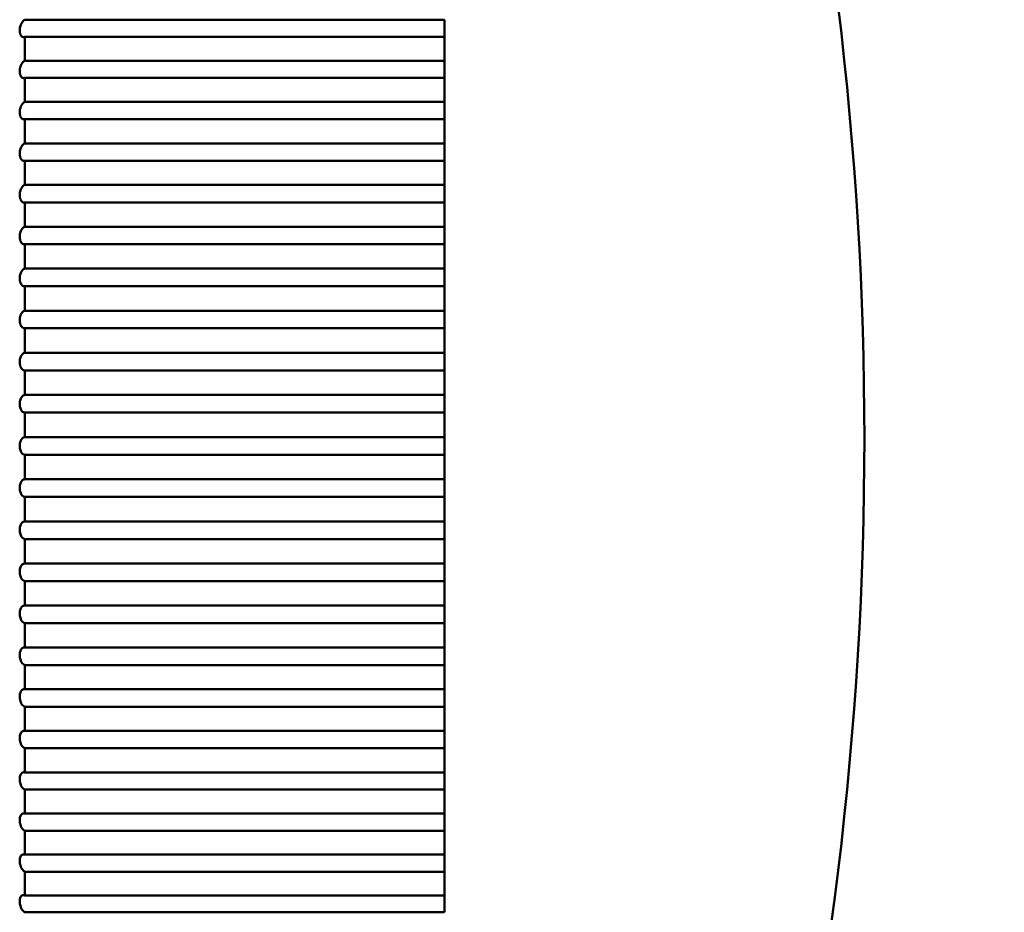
# Model space of a CAD drawing. Header units: millimetres. Extents: x 70 to 1011, y -602 to 1647.
# Tile 27 of 98: x 239.6 to 244.29, y 478.57 to 482.82. Entities that reach past the tile are written whole.
import ezdxf

# ---------------------------------------------------------------- set-up
doc = ezdxf.new("R2010")
doc.units = ezdxf.units.MM
doc.header["$LTSCALE"] = 0.75
doc.layers.add('Visible', color=7, linetype='Continuous', lineweight=50)

msp = doc.modelspace()

# ---------------------------------------------------------------- linework, layer by layer
at = {"layer": 'Visible'}
for p, q in [((241.6236, 482.8219, -1.7034), (239.6236, 482.8219, -1.7034)), ((239.6236, 482.7403, -1.6828), (241.6236, 482.7403, -1.6828)), ((241.6236, 482.6265, -1.6557), (239.6236, 482.6265, -1.6557)), ((239.6236, 482.5445, -1.6372), (241.6236, 482.5445, -1.6372)), ((241.6236, 482.4301, -1.6129), (239.6236, 482.4301, -1.6129)), ((239.6236, 482.3476, -1.5965), (241.6236, 482.3476, -1.5965)), ((241.6236, 482.2326, -1.5751), (239.6236, 482.2326, -1.5751)), ((239.6236, 482.1498, -1.5607), (241.6236, 482.1498, -1.5607)), ((241.6236, 482.0343, -1.5422), (239.6236, 482.0343, -1.5422)), ((239.6236, 481.9511, -1.53), (241.6236, 481.9511, -1.53)), ((241.6236, 481.8352, -1.5144), (239.6236, 481.8352, -1.5144)), ((239.6236, 481.7517, -1.5042), (241.6236, 481.7517, -1.5042)), ((241.6236, 481.6354, -1.4915), (239.6236, 481.6354, -1.4915)), ((239.6236, 481.5517, -1.4834), (241.6236, 481.5517, -1.4834)), ((241.6236, 481.4351, -1.4737), (239.6236, 481.4351, -1.4737)), ((239.6236, 481.3512, -1.4677), (241.6236, 481.3512, -1.4677)), ((241.6236, 481.2345, -1.4609), (239.6236, 481.2345, -1.4609)), ((239.6236, 481.1505, -1.457), (241.6236, 481.1505, -1.457)), ((241.6236, 481.0336, -1.4532), (239.6236, 481.0336, -1.4532)), ((239.6236, 480.9495, -1.4514), (241.6236, 480.9495, -1.4514)), ((241.6236, 480.8325, -1.4505), (239.6236, 480.8325, -1.4505)), ((239.6236, 480.7484, -1.4509), (241.6236, 480.7484, -1.4509)), ((241.6236, 480.6315, -1.4528), (239.6236, 480.6315, -1.4528)), ((239.6236, 480.5474, -1.4553), (241.6236, 480.5474, -1.4553)), ((241.6236, 480.4306, -1.4603), (239.6236, 480.4306, -1.4603)), ((239.6236, 480.3466, -1.4649), (241.6236, 480.3466, -1.4649)), ((241.6236, 480.2299, -1.4727), (239.6236, 480.2299, -1.4727)), ((239.6236, 480.1461, -1.4794), (241.6236, 480.1461, -1.4794)), ((241.6236, 480.0296, -1.4902), (239.6236, 480.0296, -1.4902)), ((239.6236, 479.946, -1.499), (241.6236, 479.946, -1.499)), ((241.6236, 479.8298, -1.5128), (239.6236, 479.8298, -1.5128)), ((239.6236, 479.7464, -1.5237), (241.6236, 479.7464, -1.5237)), ((241.6236, 479.6307, -1.5403), (239.6236, 479.6307, -1.5403)), ((239.6236, 479.5476, -1.5533), (241.6236, 479.5476, -1.5533)), ((241.6236, 479.4323, -1.5729), (239.6236, 479.4323, -1.5729)), ((239.6236, 479.3495, -1.5879), (241.6236, 479.3495, -1.5879)), ((241.6236, 479.2347, -1.6104), (239.6236, 479.2347, -1.6104)), ((239.6236, 479.1524, -1.6275), (241.6236, 479.1524, -1.6275)), ((241.6236, 479.0382, -1.6528), (239.6236, 479.0382, -1.6528)), ((239.6236, 478.9563, -1.6721), (241.6236, 478.9563, -1.6721)), ((241.6236, 478.8428, -1.7002), (239.6236, 478.8428, -1.7002)), ((239.6236, 478.7615, -1.7215), (241.6236, 478.7615, -1.7215)), ((241.6236, 478.6487, -1.7525), (239.6236, 478.6487, -1.7525)), ((239.6236, 478.5679, -1.7758), (241.6236, 478.5679, -1.7758))]:
    msp.add_line(p, q, dxfattribs=at)
at = {"layer": 'Visible', "extrusion": (0, 0, -1)}
msp.add_arc((-226.6236, 480.8262, 9.4505), 17, 151.92751, 208.07249, dxfattribs=at)
at = {"layer": 'Visible', "extrusion": (-1, 0, 0)}
for centre, start, end in [((-480.8262, -9.4505, -241.6236), 103.84296, 104.44535), ((-480.8262, -9.4505, -239.6236), 103.00535, 103.84296), ((-480.8262, -9.4505, -241.6236), 103.00535, 103.84296), ((-480.8262, -9.4505, -241.6236), 102.40296, 103.00535), ((-480.8262, -9.4505, -239.6236), 101.56535, 102.40296), ((-480.8262, -9.4505, -241.6236), 101.56535, 102.40296), ((-480.8262, -9.4505, -241.6236), 100.96296, 101.56535), ((-480.8262, -9.4505, -239.6236), 100.12535, 100.96296), ((-480.8262, -9.4505, -241.6236), 100.12535, 100.96296), ((-480.8262, -9.4505, -241.6236), 99.52296, 100.12535), ((-480.8262, -9.4505, -239.6236), 98.68535, 99.52296), ((-480.8262, -9.4505, -241.6236), 98.68535, 99.52296), ((-480.8262, -9.4505, -241.6236), 98.08296, 98.68535), ((-480.8262, -9.4505, -239.6236), 97.24535, 98.08296), ((-480.8262, -9.4505, -241.6236), 97.24535, 98.08296), ((-480.8262, -9.4505, -241.6236), 96.64296, 97.24535), ((-480.8262, -9.4505, -239.6236), 95.80535, 96.64296), ((-480.8262, -9.4505, -241.6236), 95.80535, 96.64296), ((-480.8262, -9.4505, -241.6236), 95.20296, 95.80535), ((-480.8262, -9.4505, -239.6236), 94.36535, 95.20296), ((-480.8262, -9.4505, -241.6236), 94.36535, 95.20296), ((-480.8262, -9.4505, -241.6236), 93.76296, 94.36535), ((-480.8262, -9.4505, -239.6236), 92.92535, 93.76296), ((-480.8262, -9.4505, -241.6236), 92.92535, 93.76296), ((-480.8262, -9.4505, -241.6236), 92.32296, 92.92535), ((-480.8262, -9.4505, -239.6236), 91.48535, 92.32296), ((-480.8262, -9.4505, -241.6236), 91.48535, 92.32296), ((-480.8262, -9.4505, -241.6236), 90.88296, 91.48535), ((-480.8262, -9.4505, -239.6236), 90.04535, 90.88296), ((-480.8262, -9.4505, -241.6236), 90.04535, 90.88296), ((-480.8262, -9.4505, -241.6236), 89.44296, 90.04535), ((-480.8262, -9.4505, -239.6236), 88.60535, 89.44296), ((-480.8262, -9.4505, -241.6236), 88.60535, 89.44296), ((-480.8262, -9.4505, -241.6236), 88.00296, 88.60535), ((-480.8262, -9.4505, -239.6236), 87.16535, 88.00296), ((-480.8262, -9.4505, -241.6236), 87.16535, 88.00296), ((-480.8262, -9.4505, -241.6236), 86.56296, 87.16535), ((-480.8262, -9.4505, -239.6236), 85.72535, 86.56296), ((-480.8262, -9.4505, -241.6236), 85.72535, 86.56296), ((-480.8262, -9.4505, -241.6236), 85.12296, 85.72535), ((-480.8262, -9.4505, -239.6236), 84.28535, 85.12296), ((-480.8262, -9.4505, -241.6236), 84.28535, 85.12296), ((-480.8262, -9.4505, -241.6236), 83.68296, 84.28535), ((-480.8262, -9.4505, -239.6236), 82.84535, 83.68296), ((-480.8262, -9.4505, -241.6236), 82.84535, 83.68296), ((-480.8262, -9.4505, -241.6236), 82.24296, 82.84535), ((-480.8262, -9.4505, -239.6236), 81.40535, 82.24296), ((-480.8262, -9.4505, -241.6236), 81.40535, 82.24296), ((-480.8262, -9.4505, -241.6236), 80.80296, 81.40535), ((-480.8262, -9.4505, -239.6236), 79.96535, 80.80296), ((-480.8262, -9.4505, -241.6236), 79.96535, 80.80296), ((-480.8262, -9.4505, -241.6236), 79.36296, 79.96535), ((-480.8262, -9.4505, -239.6236), 78.52535, 79.36296), ((-480.8262, -9.4505, -241.6236), 78.52535, 79.36296), ((-480.8262, -9.4505, -241.6236), 77.92296, 78.52535), ((-480.8262, -9.4505, -239.6236), 77.08535, 77.92296), ((-480.8262, -9.4505, -241.6236), 77.08535, 77.92296), ((-480.8262, -9.4505, -241.6236), 76.48296, 77.08535), ((-480.8262, -9.4505, -239.6236), 75.64535, 76.48296), ((-480.8262, -9.4505, -241.6236), 75.64535, 76.48296), ((-480.8262, -9.4505, -241.6236), 75.04296, 75.64535), ((-480.8262, -9.4505, -239.6236), 74.20535, 75.04296), ((-480.8262, -9.4505, -241.6236), 74.20535, 75.04296), ((-480.8262, -9.4505, -241.6236), 73.60296, 74.20535)]:
    msp.add_arc(centre, 8, start, end, dxfattribs=at)
at = {"layer": 'Visible'}
for points, knots in [([(239.6236, 482.7403, -1.6828), (239.6211, 482.7393, -1.6868), (239.6187, 482.7389, -1.691), (239.6138, 482.7393, -1.6997), (239.6113, 482.7403, -1.7042), (239.607, 482.7436, -1.7126), (239.6051, 482.7459, -1.7164), (239.6022, 482.7511, -1.7227), (239.6011, 482.7538, -1.7252), (239.5998, 482.7588, -1.7287), (239.5994, 482.7608, -1.7299), (239.599, 482.7639, -1.7314), (239.5989, 482.765, -1.7318), (239.5988, 482.7666, -1.7325), (239.5988, 482.7673, -1.7327), (239.5987, 482.7684, -1.7331), (239.5987, 482.7688, -1.7332), (239.5987, 482.7697, -1.7335), (239.5987, 482.7702, -1.7336), (239.5987, 482.7711, -1.7339), (239.5987, 482.7715, -1.734), (239.5987, 482.7726, -1.7342), (239.5987, 482.7732, -1.7343), (239.5988, 482.7746, -1.7345), (239.5988, 482.7752, -1.7347), (239.5989, 482.7771, -1.7349), (239.5991, 482.7783, -1.735), (239.5995, 482.7821, -1.7351), (239.6, 482.7846, -1.735), (239.6014, 482.7909, -1.7341), (239.6025, 482.7945, -1.733), (239.6056, 482.8022, -1.7297), (239.6076, 482.8059, -1.7272), (239.6119, 482.8125, -1.7214), (239.6142, 482.8152, -1.718), (239.6189, 482.8194, -1.7109), (239.6213, 482.8209, -1.7072), (239.6236, 482.8219, -1.7034)], [-0.0143209, -0.0143209, -0.0143209, -0.0143209, -0.01287894, -0.01287894, -0.01132287, -0.01132287, -0.00988085, -0.00988085, -0.00871567, -0.00871567, -0.00801049, -0.00801049, -0.00766908, -0.00766908, -0.00746654, -0.00746654, -0.007322, -0.007322, -0.00717864, -0.00717864, -0.00704088, -0.00704088, -0.00684977, -0.00684977, -0.00663816, -0.00663816, -0.00627469, -0.00627469, -0.00550661, -0.00550661, -0.00431554, -0.00431554, -0.00284271, -0.00284271, -0.00137387, -0.00137387, 0, 0, 0, 0]), ([(239.6236, 482.5445, -1.6372), (239.6211, 482.5436, -1.6412), (239.6187, 482.5433, -1.6454), (239.6138, 482.544, -1.6541), (239.6113, 482.545, -1.6586), (239.607, 482.5486, -1.6668), (239.6051, 482.5509, -1.6706), (239.6022, 482.5563, -1.6768), (239.6011, 482.5591, -1.6792), (239.5998, 482.5642, -1.6826), (239.5994, 482.5662, -1.6837), (239.599, 482.5693, -1.6851), (239.5989, 482.5704, -1.6856), (239.5988, 482.5721, -1.6862), (239.5988, 482.5727, -1.6864), (239.5987, 482.5738, -1.6867), (239.5987, 482.5743, -1.6868), (239.5987, 482.5752, -1.6871), (239.5987, 482.5757, -1.6872), (239.5987, 482.5766, -1.6874), (239.5987, 482.577, -1.6875), (239.5987, 482.5781, -1.6877), (239.5987, 482.5787, -1.6878), (239.5988, 482.5801, -1.688), (239.5988, 482.5808, -1.6881), (239.5989, 482.5827, -1.6883), (239.5991, 482.5839, -1.6884), (239.5995, 482.5876, -1.6884), (239.6, 482.5902, -1.6882), (239.6014, 482.5965, -1.6871), (239.6026, 482.6001, -1.686), (239.6056, 482.6077, -1.6824), (239.6076, 482.6114, -1.6798), (239.612, 482.6177, -1.6738), (239.6143, 482.6203, -1.6703), (239.619, 482.6243, -1.6632), (239.6213, 482.6257, -1.6595), (239.6236, 482.6265, -1.6557)], [-0.01432074, -0.01432074, -0.01432074, -0.01432074, -0.0128785, -0.0128785, -0.01132207, -0.01132207, -0.0098802, -0.0098802, -0.00871514, -0.00871514, -0.00801015, -0.00801015, -0.00766885, -0.00766885, -0.00746637, -0.00746637, -0.00732188, -0.00732188, -0.00717857, -0.00717857, -0.00703957, -0.00703957, -0.00684766, -0.00684766, -0.00663494, -0.00663494, -0.00626868, -0.00626868, -0.00549247, -0.00549247, -0.00429802, -0.00429802, -0.00282109, -0.00282109, -0.0013642, -0.0013642, 0, 0, 0, 0]), ([(239.6236, 482.3476, -1.5965), (239.6211, 482.3468, -1.6005), (239.6187, 482.3466, -1.6047), (239.6138, 482.3475, -1.6134), (239.6113, 482.3487, -1.6178), (239.607, 482.3524, -1.626), (239.6051, 482.3549, -1.6297), (239.6022, 482.3604, -1.6357), (239.6011, 482.3633, -1.6381), (239.5998, 482.3684, -1.6414), (239.5994, 482.3704, -1.6425), (239.599, 482.3736, -1.6438), (239.5989, 482.3747, -1.6442), (239.5988, 482.3764, -1.6447), (239.5988, 482.377, -1.6449), (239.5987, 482.3782, -1.6452), (239.5987, 482.3786, -1.6454), (239.5987, 482.3795, -1.6456), (239.5987, 482.38, -1.6457), (239.5987, 482.3809, -1.6459), (239.5987, 482.3814, -1.646), (239.5987, 482.3825, -1.6461), (239.5987, 482.3831, -1.6462), (239.5988, 482.3844, -1.6464), (239.5988, 482.3851, -1.6465), (239.5989, 482.387, -1.6466), (239.5991, 482.3883, -1.6466), (239.5995, 482.392, -1.6466), (239.6, 482.3946, -1.6463), (239.6014, 482.4008, -1.6451), (239.6026, 482.4044, -1.6438), (239.6056, 482.4119, -1.6401), (239.6076, 482.4155, -1.6374), (239.612, 482.4217, -1.6312), (239.6143, 482.4242, -1.6277), (239.619, 482.428, -1.6205), (239.6213, 482.4293, -1.6167), (239.6236, 482.4301, -1.6129)], [-0.01432074, -0.01432074, -0.01432074, -0.01432074, -0.01287849, -0.01287849, -0.01132204, -0.01132204, -0.00988017, -0.00988017, -0.00871512, -0.00871512, -0.00801014, -0.00801014, -0.00766884, -0.00766884, -0.00746637, -0.00746637, -0.00732188, -0.00732188, -0.00717857, -0.00717857, -0.00703957, -0.00703957, -0.00684767, -0.00684767, -0.00663496, -0.00663496, -0.00626872, -0.00626872, -0.00549254, -0.00549254, -0.00429811, -0.00429811, -0.0028212, -0.0028212, -0.00136425, -0.00136425, 0, 0, 0, 0]), ([(239.6236, 482.1498, -1.5607), (239.6211, 482.1491, -1.5648), (239.6187, 482.149, -1.569), (239.6138, 482.1501, -1.5776), (239.6113, 482.1514, -1.582), (239.607, 482.1553, -1.5901), (239.6051, 482.1578, -1.5938), (239.6022, 482.1635, -1.5997), (239.6011, 482.1664, -1.602), (239.5998, 482.1717, -1.6051), (239.5994, 482.1737, -1.6061), (239.599, 482.177, -1.6074), (239.5989, 482.178, -1.6077), (239.5988, 482.1798, -1.6083), (239.5988, 482.1804, -1.6084), (239.5987, 482.1815, -1.6087), (239.5987, 482.182, -1.6088), (239.5987, 482.1829, -1.609), (239.5987, 482.1834, -1.6091), (239.5987, 482.1843, -1.6093), (239.5987, 482.1848, -1.6093), (239.5987, 482.1858, -1.6095), (239.5987, 482.1865, -1.6096), (239.5988, 482.1878, -1.6097), (239.5988, 482.1885, -1.6098), (239.5989, 482.1904, -1.6099), (239.5991, 482.1916, -1.6099), (239.5995, 482.1953, -1.6097), (239.6, 482.1978, -1.6094), (239.6014, 482.204, -1.608), (239.6025, 482.2076, -1.6067), (239.6056, 482.215, -1.6028), (239.6076, 482.2185, -1.6), (239.6119, 482.2246, -1.5937), (239.6142, 482.2271, -1.5901), (239.6189, 482.2307, -1.5827), (239.6213, 482.2319, -1.579), (239.6236, 482.2326, -1.5751)], [-0.0143209, -0.0143209, -0.0143209, -0.0143209, -0.01287891, -0.01287891, -0.01132279, -0.01132279, -0.00988078, -0.00988078, -0.00871561, -0.00871561, -0.00801045, -0.00801045, -0.00766905, -0.00766905, -0.00746652, -0.00746652, -0.00732199, -0.00732199, -0.00717864, -0.00717864, -0.0070409, -0.0070409, -0.0068498, -0.0068498, -0.00663821, -0.00663821, -0.00627479, -0.00627479, -0.00550682, -0.00550682, -0.0043158, -0.0043158, -0.00284304, -0.00284304, -0.00137401, -0.00137401, 0, 0, 0, 0]), ([(239.6236, 481.9511, -1.53), (239.6211, 481.9505, -1.5341), (239.6187, 481.9505, -1.5383), (239.6137, 481.9518, -1.5469), (239.6112, 481.9532, -1.5513), (239.6069, 481.9574, -1.5593), (239.605, 481.9601, -1.5629), (239.6022, 481.9659, -1.5686), (239.6011, 481.9689, -1.5708), (239.5998, 481.9742, -1.5738), (239.5994, 481.9762, -1.5747), (239.599, 481.9795, -1.5759), (239.5989, 481.9805, -1.5763), (239.5988, 481.9823, -1.5767), (239.5988, 481.9829, -1.5769), (239.5987, 481.984, -1.5771), (239.5987, 481.9845, -1.5772), (239.5987, 481.9854, -1.5774), (239.5987, 481.9859, -1.5775), (239.5987, 481.9868, -1.5776), (239.5987, 481.9873, -1.5777), (239.5987, 481.9884, -1.5778), (239.5987, 481.989, -1.5779), (239.5988, 481.9904, -1.578), (239.5988, 481.9911, -1.578), (239.5989, 481.993, -1.578), (239.5991, 481.9942, -1.578), (239.5995, 481.998, -1.5778), (239.6, 482.0005, -1.5774), (239.6014, 482.0067, -1.5758), (239.6026, 482.0102, -1.5744), (239.6057, 482.0175, -1.5703), (239.6077, 482.021, -1.5674), (239.612, 482.0268, -1.5609), (239.6143, 482.0292, -1.5573), (239.619, 482.0326, -1.5499), (239.6213, 482.0337, -1.5461), (239.6236, 482.0343, -1.5422)], [-0.01432071, -0.01432071, -0.01432071, -0.01432071, -0.01287209, -0.01287209, -0.01130748, -0.01130748, -0.0098684, -0.0098684, -0.00870565, -0.00870565, -0.00800614, -0.00800614, -0.00766669, -0.00766669, -0.00746493, -0.00746493, -0.00732067, -0.00732067, -0.00717856, -0.00717856, -0.00703943, -0.00703943, -0.00684735, -0.00684735, -0.00663443, -0.00663443, -0.00626781, -0.00626781, -0.00549081, -0.00549081, -0.00429594, -0.00429594, -0.00281851, -0.00281851, -0.00136305, -0.00136305, 0, 0, 0, 0]), ([(239.6236, 481.7517, -1.5042), (239.6211, 481.7512, -1.5083), (239.6187, 481.7513, -1.5125), (239.6138, 481.7528, -1.521), (239.6113, 481.7543, -1.5254), (239.607, 481.7587, -1.5332), (239.6051, 481.7614, -1.5368), (239.6022, 481.7674, -1.5424), (239.6011, 481.7704, -1.5445), (239.5998, 481.7758, -1.5474), (239.5994, 481.7779, -1.5483), (239.599, 481.7812, -1.5494), (239.5989, 481.7823, -1.5497), (239.5988, 481.784, -1.5502), (239.5988, 481.7847, -1.5503), (239.5987, 481.7858, -1.5505), (239.5987, 481.7863, -1.5506), (239.5987, 481.7872, -1.5508), (239.5987, 481.7877, -1.5508), (239.5987, 481.7886, -1.5509), (239.5987, 481.7891, -1.551), (239.5987, 481.7902, -1.5511), (239.5987, 481.7908, -1.5511), (239.5988, 481.7922, -1.5512), (239.5988, 481.7929, -1.5512), (239.5989, 481.7948, -1.5512), (239.5991, 481.796, -1.5512), (239.5995, 481.7998, -1.5508), (239.6, 481.8023, -1.5504), (239.6015, 481.8084, -1.5486), (239.6026, 481.8119, -1.5471), (239.6057, 481.8191, -1.5428), (239.6077, 481.8225, -1.5398), (239.612, 481.8282, -1.5332), (239.6143, 481.8305, -1.5295), (239.619, 481.8337, -1.522), (239.6213, 481.8347, -1.5182), (239.6236, 481.8352, -1.5144)], [-0.01432071, -0.01432071, -0.01432071, -0.01432071, -0.01288014, -0.01288014, -0.01132584, -0.01132584, -0.00988324, -0.00988324, -0.00871755, -0.00871755, -0.0080115, -0.0080115, -0.00766966, -0.00766966, -0.00746685, -0.00746685, -0.00732211, -0.00732211, -0.00717855, -0.00717855, -0.00703929, -0.00703929, -0.00684702, -0.00684702, -0.00663388, -0.00663388, -0.00626687, -0.00626687, -0.00548899, -0.00548899, -0.00429368, -0.00429368, -0.00281571, -0.00281571, -0.0013618, -0.0013618, 0, 0, 0, 0]), ([(239.6236, 481.5517, -1.4834), (239.6212, 481.5513, -1.4875), (239.6187, 481.5515, -1.4917), (239.6138, 481.5533, -1.5002), (239.6113, 481.5549, -1.5045), (239.607, 481.5594, -1.5123), (239.6051, 481.5622, -1.5158), (239.6022, 481.5683, -1.5212), (239.6011, 481.5714, -1.5233), (239.5998, 481.5768, -1.526), (239.5994, 481.579, -1.5269), (239.599, 481.5823, -1.5279), (239.5989, 481.5834, -1.5282), (239.5988, 481.5852, -1.5286), (239.5988, 481.5858, -1.5287), (239.5987, 481.587, -1.5289), (239.5987, 481.5874, -1.529), (239.5987, 481.5884, -1.5291), (239.5987, 481.5889, -1.5292), (239.5987, 481.5898, -1.5293), (239.5987, 481.5903, -1.5293), (239.5987, 481.5914, -1.5294), (239.5987, 481.592, -1.5294), (239.5988, 481.5933, -1.5294), (239.5988, 481.5941, -1.5294), (239.5989, 481.596, -1.5294), (239.5991, 481.5972, -1.5293), (239.5995, 481.6009, -1.5288), (239.6, 481.6034, -1.5283), (239.6015, 481.6096, -1.5264), (239.6026, 481.613, -1.5248), (239.6057, 481.6201, -1.5203), (239.6077, 481.6234, -1.5173), (239.612, 481.6289, -1.5105), (239.6143, 481.6311, -1.5068), (239.619, 481.6341, -1.4992), (239.6213, 481.635, -1.4954), (239.6236, 481.6354, -1.4915)], [-0.01432068, -0.01432068, -0.01432068, -0.01432068, -0.01288125, -0.01288125, -0.01132841, -0.01132841, -0.00988531, -0.00988531, -0.0087192, -0.0087192, -0.00801243, -0.00801243, -0.00767022, -0.00767022, -0.00746718, -0.00746718, -0.00732227, -0.00732227, -0.00717854, -0.00717854, -0.0070391, -0.0070391, -0.00684657, -0.00684657, -0.00663314, -0.00663314, -0.00626561, -0.00626561, -0.00548655, -0.00548655, -0.00429063, -0.00429063, -0.00281194, -0.00281194, -0.00136011, -0.00136011, 0, 0, 0, 0]), ([(239.6236, 481.3512, -1.4677), (239.6211, 481.351, -1.4719), (239.6187, 481.3513, -1.476), (239.6137, 481.3533, -1.4845), (239.6113, 481.355, -1.4888), (239.6069, 481.3598, -1.4965), (239.605, 481.3626, -1.4998), (239.6022, 481.3689, -1.5051), (239.6011, 481.372, -1.5071), (239.5998, 481.3775, -1.5097), (239.5994, 481.3797, -1.5105), (239.599, 481.383, -1.5114), (239.5989, 481.3841, -1.5117), (239.5988, 481.3859, -1.512), (239.5988, 481.3865, -1.5121), (239.5987, 481.3877, -1.5123), (239.5987, 481.3881, -1.5123), (239.5987, 481.3891, -1.5124), (239.5987, 481.3896, -1.5125), (239.5987, 481.3905, -1.5126), (239.5987, 481.391, -1.5126), (239.5987, 481.3921, -1.5126), (239.5987, 481.3927, -1.5126), (239.5988, 481.3941, -1.5126), (239.5988, 481.3948, -1.5126), (239.5989, 481.3967, -1.5125), (239.5991, 481.3979, -1.5124), (239.5995, 481.4017, -1.5119), (239.6, 481.4041, -1.5113), (239.6015, 481.4102, -1.5092), (239.6026, 481.4136, -1.5075), (239.6057, 481.4206, -1.5029), (239.6077, 481.4238, -1.4997), (239.612, 481.4292, -1.4928), (239.6143, 481.4312, -1.489), (239.619, 481.434, -1.4814), (239.6213, 481.4349, -1.4776), (239.6236, 481.4351, -1.4737)], [-0.01432064, -0.01432064, -0.01432064, -0.01432064, -0.0128754, -0.0128754, -0.01131514, -0.01131514, -0.00987457, -0.00987457, -0.00871055, -0.00871055, -0.00800889, -0.00800889, -0.00766836, -0.00766836, -0.00746591, -0.00746591, -0.00732114, -0.00732114, -0.00717852, -0.00717852, -0.00703887, -0.00703887, -0.00684601, -0.00684601, -0.00663221, -0.00663221, -0.00626401, -0.00626401, -0.00548347, -0.00548347, -0.00428679, -0.00428679, -0.00280718, -0.00280718, -0.00135798, -0.00135798, 0, 0, 0, 0]), ([(239.6236, 481.1505, -1.457), (239.6211, 481.1503, -1.4612), (239.6187, 481.1507, -1.4653), (239.6138, 481.1529, -1.4738), (239.6113, 481.1547, -1.478), (239.6069, 481.1597, -1.4855), (239.6051, 481.1626, -1.4888), (239.6022, 481.169, -1.494), (239.6011, 481.1722, -1.4959), (239.5998, 481.1778, -1.4983), (239.5994, 481.18, -1.4991), (239.599, 481.1833, -1.4999), (239.5989, 481.1844, -1.5002), (239.5988, 481.1862, -1.5004), (239.5988, 481.1869, -1.5005), (239.5987, 481.188, -1.5007), (239.5987, 481.1885, -1.5007), (239.5987, 481.1894, -1.5008), (239.5987, 481.1899, -1.5008), (239.5987, 481.1908, -1.5009), (239.5987, 481.1913, -1.5009), (239.5987, 481.1924, -1.5009), (239.5987, 481.1931, -1.5009), (239.5988, 481.1944, -1.5009), (239.5988, 481.1951, -1.5008), (239.599, 481.197, -1.5007), (239.5991, 481.1983, -1.5005), (239.5996, 481.202, -1.4999), (239.6, 481.2045, -1.4993), (239.6015, 481.2105, -1.4971), (239.6026, 481.2139, -1.4953), (239.6057, 481.2207, -1.4904), (239.6077, 481.2239, -1.4872), (239.6121, 481.229, -1.4801), (239.6144, 481.231, -1.4763), (239.619, 481.2336, -1.4686), (239.6213, 481.2343, -1.4648), (239.6236, 481.2345, -1.4609)], [-0.0143206, -0.0143206, -0.0143206, -0.0143206, -0.01287708, -0.01287708, -0.011319, -0.011319, -0.00987768, -0.00987768, -0.00871301, -0.00871301, -0.00801028, -0.00801028, -0.00766919, -0.00766919, -0.00746641, -0.00746641, -0.00732138, -0.00732138, -0.0071785, -0.0071785, -0.00703858, -0.00703858, -0.00684533, -0.00684533, -0.00663108, -0.00663108, -0.00626209, -0.00626209, -0.00547976, -0.00547976, -0.00428215, -0.00428215, -0.00280144, -0.00280144, -0.00135541, -0.00135541, 0, 0, 0, 0]), ([(239.6236, 480.9495, -1.4514), (239.6212, 480.9494, -1.4555), (239.6187, 480.9499, -1.4597), (239.6138, 480.9523, -1.468), (239.6114, 480.9542, -1.4721), (239.607, 480.9593, -1.4795), (239.6051, 480.9623, -1.4828), (239.6022, 480.9688, -1.4878), (239.6012, 480.9721, -1.4897), (239.5998, 480.9777, -1.492), (239.5995, 480.9799, -1.4927), (239.599, 480.9833, -1.4934), (239.5989, 480.9845, -1.4937), (239.5988, 480.9863, -1.4939), (239.5988, 480.9869, -1.494), (239.5987, 480.9881, -1.4941), (239.5987, 480.9886, -1.4941), (239.5987, 480.9895, -1.4942), (239.5987, 480.99, -1.4942), (239.5987, 480.991, -1.4942), (239.5987, 480.9914, -1.4942), (239.5987, 480.9925, -1.4942), (239.5987, 480.9932, -1.4942), (239.5988, 480.9945, -1.4941), (239.5988, 480.9952, -1.4941), (239.599, 480.9972, -1.4939), (239.5991, 480.9984, -1.4937), (239.5996, 481.0021, -1.493), (239.6, 481.0046, -1.4922), (239.6015, 481.0106, -1.4899), (239.6027, 481.0139, -1.488), (239.6057, 481.0206, -1.483), (239.6077, 481.0237, -1.4797), (239.6121, 481.0286, -1.4725), (239.6144, 481.0305, -1.4686), (239.619, 481.0329, -1.4609), (239.6213, 481.0335, -1.457), (239.6236, 481.0336, -1.4532)], [-0.01432057, -0.01432057, -0.01432057, -0.01432057, -0.01288631, -0.01288631, -0.01134006, -0.01134006, -0.00989469, -0.00989469, -0.00872665, -0.00872665, -0.00801662, -0.00801662, -0.00767274, -0.00767274, -0.00746868, -0.00746868, -0.00732299, -0.00732299, -0.00717848, -0.00717848, -0.00703825, -0.00703825, -0.00684453, -0.00684453, -0.00662977, -0.00662977, -0.00625984, -0.00625984, -0.0054754, -0.0054754, -0.00427671, -0.00427671, -0.0027947, -0.0027947, -0.00135239, -0.00135239, 0, 0, 0, 0]), ([(239.6236, 480.7484, -1.4509), (239.6212, 480.7485, -1.455), (239.6187, 480.7491, -1.4591), (239.6138, 480.7517, -1.4673), (239.6114, 480.7537, -1.4714), (239.607, 480.7589, -1.4787), (239.6051, 480.762, -1.4819), (239.6022, 480.7687, -1.4867), (239.6012, 480.7719, -1.4885), (239.5999, 480.7777, -1.4907), (239.5995, 480.7799, -1.4913), (239.599, 480.7833, -1.492), (239.5989, 480.7844, -1.4922), (239.5988, 480.7862, -1.4924), (239.5988, 480.7869, -1.4925), (239.5987, 480.7881, -1.4925), (239.5987, 480.7886, -1.4926), (239.5987, 480.7895, -1.4926), (239.5987, 480.79, -1.4926), (239.5987, 480.791, -1.4926), (239.5987, 480.7914, -1.4926), (239.5987, 480.7925, -1.4926), (239.5987, 480.7932, -1.4925), (239.5988, 480.7945, -1.4924), (239.5988, 480.7953, -1.4923), (239.599, 480.7972, -1.4921), (239.5991, 480.7984, -1.4919), (239.5996, 480.8021, -1.4911), (239.6, 480.8046, -1.4903), (239.6015, 480.8105, -1.4878), (239.6027, 480.8138, -1.4858), (239.6058, 480.8203, -1.4806), (239.6078, 480.8234, -1.4772), (239.6121, 480.8281, -1.4699), (239.6144, 480.8298, -1.466), (239.619, 480.832, -1.4582), (239.6213, 480.8325, -1.4543), (239.6236, 480.8325, -1.4505)], [-0.01432052, -0.01432052, -0.01432052, -0.01432052, -0.01288858, -0.01288858, -0.01134527, -0.01134527, -0.00989889, -0.00989889, -0.00872999, -0.00872999, -0.0080185, -0.0080185, -0.00767388, -0.00767388, -0.00746935, -0.00746935, -0.00732332, -0.00732332, -0.00717846, -0.00717846, -0.00703786, -0.00703786, -0.00684362, -0.00684362, -0.00662825, -0.00662825, -0.00625725, -0.00625725, -0.00547039, -0.00547039, -0.00427046, -0.00427046, -0.00278696, -0.00278696, -0.00134892, -0.00134892, 0, 0, 0, 0]), ([(239.6236, 480.5474, -1.4553), (239.6212, 480.5476, -1.4594), (239.6187, 480.5483, -1.4635), (239.6138, 480.551, -1.4717), (239.6114, 480.5532, -1.4757), (239.6071, 480.5586, -1.4828), (239.6052, 480.5618, -1.486), (239.6023, 480.5685, -1.4906), (239.6012, 480.5718, -1.4924), (239.5999, 480.5776, -1.4944), (239.5995, 480.5799, -1.495), (239.599, 480.5833, -1.4956), (239.5989, 480.5844, -1.4957), (239.5988, 480.5863, -1.4959), (239.5988, 480.5869, -1.496), (239.5987, 480.5881, -1.496), (239.5987, 480.5886, -1.496), (239.5987, 480.5896, -1.496), (239.5987, 480.59, -1.496), (239.5987, 480.591, -1.496), (239.5987, 480.5915, -1.496), (239.5987, 480.5926, -1.4959), (239.5987, 480.5932, -1.4959), (239.5988, 480.5946, -1.4957), (239.5988, 480.5953, -1.4956), (239.599, 480.5972, -1.4953), (239.5991, 480.5984, -1.4951), (239.5996, 480.6021, -1.4942), (239.6, 480.6046, -1.4933), (239.6015, 480.6104, -1.4906), (239.6027, 480.6137, -1.4886), (239.6058, 480.6201, -1.4832), (239.6078, 480.623, -1.4797), (239.6121, 480.6276, -1.4723), (239.6144, 480.6292, -1.4684), (239.619, 480.6312, -1.4606), (239.6213, 480.6316, -1.4567), (239.6236, 480.6315, -1.4528)], [-0.01432047, -0.01432047, -0.01432047, -0.01432047, -0.01289114, -0.01289114, -0.01135116, -0.01135116, -0.00990364, -0.00990364, -0.00873375, -0.00873375, -0.00802062, -0.00802062, -0.00767516, -0.00767516, -0.00747011, -0.00747011, -0.00732368, -0.00732368, -0.00717843, -0.00717843, -0.00703743, -0.00703743, -0.00684259, -0.00684259, -0.00662654, -0.00662654, -0.00625432, -0.00625432, -0.00546473, -0.00546473, -0.00426339, -0.00426339, -0.0027782, -0.0027782, -0.00134499, -0.00134499, 0, 0, 0, 0]), ([(239.6236, 480.3466, -1.4649), (239.6212, 480.3468, -1.4689), (239.6187, 480.3477, -1.473), (239.6139, 480.3506, -1.4811), (239.6114, 480.3528, -1.485), (239.6071, 480.3584, -1.492), (239.6052, 480.3617, -1.4951), (239.6023, 480.3685, -1.4996), (239.6012, 480.3719, -1.5012), (239.5999, 480.3777, -1.5031), (239.5995, 480.38, -1.5037), (239.599, 480.3835, -1.5042), (239.5989, 480.3846, -1.5043), (239.5988, 480.3864, -1.5045), (239.5988, 480.3871, -1.5045), (239.5987, 480.3883, -1.5045), (239.5987, 480.3888, -1.5045), (239.5987, 480.3897, -1.5045), (239.5987, 480.3902, -1.5045), (239.5987, 480.3912, -1.5044), (239.5987, 480.3916, -1.5044), (239.5987, 480.3928, -1.5043), (239.5987, 480.3934, -1.5042), (239.5988, 480.3948, -1.5041), (239.5988, 480.3955, -1.5039), (239.599, 480.3974, -1.5036), (239.5991, 480.3986, -1.5033), (239.5996, 480.4023, -1.5023), (239.6, 480.4047, -1.5014), (239.6015, 480.4105, -1.4985), (239.6027, 480.4137, -1.4964), (239.6058, 480.42, -1.4908), (239.6078, 480.4228, -1.4872), (239.6122, 480.4272, -1.4797), (239.6145, 480.4287, -1.4758), (239.619, 480.4305, -1.468), (239.6213, 480.4308, -1.4641), (239.6236, 480.4306, -1.4603)], [-0.01432042, -0.01432042, -0.01432042, -0.01432042, -0.012894, -0.012894, -0.01135774, -0.01135774, -0.00990894, -0.00990894, -0.00873796, -0.00873796, -0.00802299, -0.00802299, -0.00767659, -0.00767659, -0.00747095, -0.00747095, -0.0073241, -0.0073241, -0.0071784, -0.0071784, -0.00703694, -0.00703694, -0.00684144, -0.00684144, -0.00662463, -0.00662463, -0.00625105, -0.00625105, -0.0054584, -0.0054584, -0.0042555, -0.0042555, -0.00276843, -0.00276843, -0.0013406, -0.0013406, 0, 0, 0, 0]), ([(239.6236, 480.1461, -1.4794), (239.6212, 480.1464, -1.4835), (239.6188, 480.1473, -1.4875), (239.6139, 480.1505, -1.4955), (239.6115, 480.1528, -1.4994), (239.6071, 480.1585, -1.5063), (239.6052, 480.1618, -1.5092), (239.6023, 480.1688, -1.5136), (239.6012, 480.1722, -1.5152), (239.5999, 480.1781, -1.5169), (239.5995, 480.1804, -1.5174), (239.599, 480.1839, -1.5178), (239.5989, 480.185, -1.5179), (239.5988, 480.1869, -1.518), (239.5988, 480.1875, -1.518), (239.5987, 480.1887, -1.518), (239.5987, 480.1892, -1.518), (239.5987, 480.1902, -1.518), (239.5987, 480.1907, -1.5179), (239.5987, 480.1916, -1.5179), (239.5987, 480.1921, -1.5178), (239.5987, 480.1932, -1.5177), (239.5987, 480.1938, -1.5176), (239.5988, 480.1952, -1.5174), (239.5988, 480.1959, -1.5173), (239.599, 480.1978, -1.5169), (239.5991, 480.199, -1.5166), (239.5996, 480.2027, -1.5155), (239.6, 480.205, -1.5145), (239.6015, 480.2108, -1.5115), (239.6027, 480.2139, -1.5093), (239.6058, 480.22, -1.5036), (239.6078, 480.2228, -1.5), (239.6121, 480.227, -1.4923), (239.6144, 480.2284, -1.4884), (239.619, 480.23, -1.4805), (239.6213, 480.2302, -1.4766), (239.6236, 480.2299, -1.4727)], [-0.01432049, -0.01432049, -0.01432049, -0.01432049, -0.01289729, -0.01289729, -0.01136511, -0.01136511, -0.00991488, -0.00991488, -0.00874269, -0.00874269, -0.00802568, -0.00802568, -0.00767825, -0.00767825, -0.00747196, -0.00747196, -0.00732462, -0.00732462, -0.00717843, -0.00717843, -0.0070378, -0.0070378, -0.00684243, -0.00684243, -0.00662602, -0.00662602, -0.00625394, -0.00625394, -0.00546661, -0.00546661, -0.00426559, -0.00426559, -0.00278087, -0.00278087, -0.0013462, -0.0013462, 0, 0, 0, 0]), ([(239.6236, 479.946, -1.499), (239.6212, 479.9464, -1.5031), (239.6188, 479.9474, -1.5071), (239.6139, 479.9508, -1.5149), (239.6115, 479.9531, -1.5188), (239.6072, 479.959, -1.5255), (239.6052, 479.9624, -1.5284), (239.6023, 479.9695, -1.5326), (239.6012, 479.973, -1.5341), (239.5999, 479.9789, -1.5357), (239.5995, 479.9812, -1.5361), (239.5991, 479.9847, -1.5365), (239.5989, 479.9859, -1.5366), (239.5988, 479.9877, -1.5366), (239.5988, 479.9884, -1.5366), (239.5987, 479.9896, -1.5366), (239.5987, 479.9901, -1.5365), (239.5987, 479.991, -1.5365), (239.5987, 479.9915, -1.5364), (239.5987, 479.9925, -1.5363), (239.5987, 479.993, -1.5363), (239.5987, 479.9941, -1.5361), (239.5987, 479.9947, -1.536), (239.5988, 479.9961, -1.5358), (239.5988, 479.9968, -1.5356), (239.599, 479.9987, -1.5352), (239.5991, 479.9999, -1.5348), (239.5996, 480.0035, -1.5336), (239.6, 480.0059, -1.5326), (239.6015, 480.0115, -1.5294), (239.6027, 480.0146, -1.5271), (239.6058, 480.0206, -1.5212), (239.6079, 480.0233, -1.5175), (239.6122, 480.0272, -1.5098), (239.6145, 480.0285, -1.5058), (239.619, 480.0299, -1.4979), (239.6213, 480.03, -1.4941), (239.6236, 480.0296, -1.4902)], [-0.01432039, -0.01432039, -0.01432039, -0.01432039, -0.01290073, -0.01290073, -0.01137304, -0.01137304, -0.00992127, -0.00992127, -0.00874777, -0.00874777, -0.00802853, -0.00802853, -0.00767997, -0.00767997, -0.00747297, -0.00747297, -0.0073251, -0.0073251, -0.00717838, -0.00717838, -0.00703587, -0.00703587, -0.00684051, -0.00684051, -0.00662289, -0.00662289, -0.00624846, -0.00624846, -0.0054554, -0.0054554, -0.00425164, -0.00425164, -0.00276361, -0.00276361, -0.00133844, -0.00133844, 0, 0, 0, 0]), ([(239.6236, 479.7464, -1.5237), (239.6212, 479.747, -1.5277), (239.6188, 479.7481, -1.5317), (239.6139, 479.7516, -1.5394), (239.6115, 479.7541, -1.5432), (239.6072, 479.7601, -1.5498), (239.6053, 479.7636, -1.5526), (239.6023, 479.7707, -1.5566), (239.6012, 479.7742, -1.558), (239.5999, 479.7802, -1.5595), (239.5995, 479.7826, -1.5599), (239.5991, 479.7861, -1.5601), (239.5989, 479.7872, -1.5602), (239.5988, 479.7891, -1.5602), (239.5988, 479.7898, -1.5601), (239.5987, 479.7909, -1.5601), (239.5987, 479.7914, -1.56), (239.5987, 479.7924, -1.56), (239.5987, 479.7929, -1.5599), (239.5987, 479.7939, -1.5598), (239.5987, 479.7943, -1.5597), (239.5987, 479.7955, -1.5595), (239.5987, 479.7961, -1.5594), (239.5988, 479.7975, -1.5591), (239.5988, 479.7982, -1.559), (239.599, 479.8001, -1.5584), (239.5991, 479.8013, -1.5581), (239.5996, 479.8049, -1.5567), (239.6001, 479.8073, -1.5556), (239.6016, 479.8129, -1.5523), (239.6028, 479.8159, -1.5499), (239.6059, 479.8217, -1.5438), (239.608, 479.8243, -1.54), (239.6123, 479.828, -1.5322), (239.6146, 479.8291, -1.5282), (239.6191, 479.8303, -1.5204), (239.6213, 479.8303, -1.5165), (239.6236, 479.8298, -1.5128)], [-0.01432022, -0.01432022, -0.01432022, -0.01432022, -0.01290444, -0.01290444, -0.01138164, -0.01138164, -0.0099282, -0.0099282, -0.00875327, -0.00875327, -0.00803161, -0.00803161, -0.00768181, -0.00768181, -0.00747405, -0.00747405, -0.0073256, -0.0073256, -0.0071783, -0.0071783, -0.00703519, -0.00703519, -0.00683725, -0.00683725, -0.00661769, -0.00661769, -0.00623914, -0.00623914, -0.00543534, -0.00543534, -0.00422673, -0.00422673, -0.0027328, -0.0027328, -0.00132457, -0.00132457, 0, 0, 0, 0]), ([(239.6236, 479.5476, -1.5533), (239.6212, 479.5482, -1.5573), (239.6188, 479.5494, -1.5612), (239.614, 479.5531, -1.5689), (239.6116, 479.5556, -1.5726), (239.6072, 479.5618, -1.579), (239.6053, 479.5654, -1.5817), (239.6024, 479.5726, -1.5856), (239.6012, 479.5762, -1.5869), (239.5999, 479.5822, -1.5883), (239.5995, 479.5845, -1.5886), (239.5991, 479.5881, -1.5888), (239.5989, 479.5893, -1.5888), (239.5988, 479.5911, -1.5887), (239.5988, 479.5918, -1.5887), (239.5987, 479.593, -1.5886), (239.5987, 479.5935, -1.5885), (239.5987, 479.5945, -1.5884), (239.5987, 479.5949, -1.5884), (239.5987, 479.5959, -1.5882), (239.5987, 479.5964, -1.5881), (239.5987, 479.5975, -1.5879), (239.5987, 479.5981, -1.5878), (239.5988, 479.5995, -1.5875), (239.5988, 479.6002, -1.5873), (239.599, 479.6021, -1.5867), (239.5991, 479.6033, -1.5863), (239.5996, 479.6069, -1.5849), (239.6001, 479.6093, -1.5837), (239.6016, 479.6148, -1.5802), (239.6028, 479.6178, -1.5777), (239.606, 479.6234, -1.5714), (239.608, 479.6259, -1.5676), (239.6124, 479.6293, -1.5597), (239.6146, 479.6304, -1.5557), (239.6191, 479.6313, -1.5479), (239.6214, 479.6312, -1.544), (239.6236, 479.6307, -1.5403)], [-0.01432015, -0.01432015, -0.01432015, -0.01432015, -0.01290855, -0.01290855, -0.01139104, -0.01139104, -0.00993577, -0.00993577, -0.0087593, -0.0087593, -0.00803501, -0.00803501, -0.00768387, -0.00768387, -0.00747527, -0.00747527, -0.0073262, -0.0073262, -0.00717827, -0.00717827, -0.0070345, -0.0070345, -0.00683561, -0.00683561, -0.00661496, -0.00661496, -0.00623446, -0.00623446, -0.00542626, -0.00542626, -0.00421541, -0.00421541, -0.00271878, -0.00271878, -0.00131825, -0.00131825, 0, 0, 0, 0]), ([(239.6236, 479.3495, -1.5879), (239.6212, 479.3503, -1.5919), (239.6188, 479.3516, -1.5958), (239.614, 479.3554, -1.6033), (239.6116, 479.358, -1.6069), (239.6073, 479.3643, -1.6132), (239.6053, 479.368, -1.6158), (239.6024, 479.3753, -1.6195), (239.6013, 479.3789, -1.6208), (239.5999, 479.385, -1.622), (239.5995, 479.3873, -1.6223), (239.5991, 479.3909, -1.6224), (239.5989, 479.392, -1.6223), (239.5988, 479.3939, -1.6222), (239.5988, 479.3946, -1.6222), (239.5987, 479.3958, -1.6221), (239.5987, 479.3963, -1.622), (239.5987, 479.3973, -1.6219), (239.5987, 479.3978, -1.6218), (239.5987, 479.3987, -1.6216), (239.5987, 479.3992, -1.6215), (239.5987, 479.4003, -1.6213), (239.5987, 479.4009, -1.6211), (239.5988, 479.4023, -1.6208), (239.5988, 479.403, -1.6206), (239.599, 479.4049, -1.62), (239.5991, 479.4061, -1.6195), (239.5996, 479.4097, -1.618), (239.6001, 479.4121, -1.6167), (239.6017, 479.4175, -1.6131), (239.6029, 479.4204, -1.6105), (239.606, 479.4259, -1.6041), (239.6081, 479.4282, -1.6001), (239.6124, 479.4314, -1.5921), (239.6147, 479.4324, -1.5881), (239.6191, 479.4331, -1.5803), (239.6214, 479.4329, -1.5766), (239.6236, 479.4323, -1.5729)], [-0.01432008, -0.01432008, -0.01432008, -0.01432008, -0.01291299, -0.01291299, -0.01140117, -0.01140117, -0.00994394, -0.00994394, -0.00876579, -0.00876579, -0.00803867, -0.00803867, -0.00768608, -0.00768608, -0.00747659, -0.00747659, -0.00732684, -0.00732684, -0.00717823, -0.00717823, -0.00703376, -0.00703376, -0.00683383, -0.00683383, -0.00661201, -0.00661201, -0.00622941, -0.00622941, -0.00541646, -0.00541646, -0.00420319, -0.00420319, -0.00270365, -0.00270365, -0.00131141, -0.00131141, 0, 0, 0, 0]), ([(239.6236, 479.1524, -1.6275), (239.6212, 479.1532, -1.6315), (239.6188, 479.1546, -1.6353), (239.614, 479.1586, -1.6427), (239.6116, 479.1613, -1.6463), (239.6073, 479.1678, -1.6524), (239.6054, 479.1715, -1.6549), (239.6024, 479.1789, -1.6584), (239.6013, 479.1825, -1.6596), (239.5999, 479.1886, -1.6607), (239.5995, 479.191, -1.6609), (239.5991, 479.1946, -1.6609), (239.5989, 479.1958, -1.6609), (239.5988, 479.1976, -1.6607), (239.5988, 479.1983, -1.6606), (239.5987, 479.1995, -1.6605), (239.5987, 479.2, -1.6604), (239.5987, 479.201, -1.6602), (239.5987, 479.2015, -1.6602), (239.5987, 479.2024, -1.66), (239.5987, 479.2029, -1.6599), (239.5987, 479.204, -1.6596), (239.5987, 479.2047, -1.6594), (239.5988, 479.206, -1.659), (239.5988, 479.2067, -1.6588), (239.599, 479.2086, -1.6581), (239.5991, 479.2098, -1.6577), (239.5996, 479.2134, -1.656), (239.6001, 479.2157, -1.6547), (239.6017, 479.2211, -1.6509), (239.6029, 479.2239, -1.6482), (239.6061, 479.2292, -1.6416), (239.6082, 479.2314, -1.6376), (239.6125, 479.2344, -1.6295), (239.6147, 479.2353, -1.6256), (239.6192, 479.2358, -1.6178), (239.6214, 479.2355, -1.614), (239.6236, 479.2347, -1.6104)], [-0.01432001, -0.01432001, -0.01432001, -0.01432001, -0.01291777, -0.01291777, -0.01141205, -0.01141205, -0.0099527, -0.0099527, -0.00877277, -0.00877277, -0.00804261, -0.00804261, -0.00768847, -0.00768847, -0.007478, -0.007478, -0.00732754, -0.00732754, -0.00717819, -0.00717819, -0.00703297, -0.00703297, -0.00683193, -0.00683193, -0.00660885, -0.00660885, -0.00622398, -0.00622398, -0.00540593, -0.00540593, -0.00419007, -0.00419007, -0.0026874, -0.0026874, -0.00130406, -0.00130406, 0, 0, 0, 0]), ([(239.6236, 478.9563, -1.6721), (239.6212, 478.9573, -1.676), (239.6188, 478.9587, -1.6797), (239.6141, 478.9629, -1.687), (239.6117, 478.9657, -1.6905), (239.6074, 478.9722, -1.6964), (239.6054, 478.976, -1.6989), (239.6024, 478.9835, -1.7023), (239.6013, 478.9872, -1.7034), (239.5999, 478.9933, -1.7043), (239.5995, 478.9957, -1.7044), (239.5991, 478.9993, -1.7044), (239.5989, 479.0005, -1.7043), (239.5988, 479.0024, -1.7041), (239.5988, 479.003, -1.704), (239.5987, 479.0042, -1.7038), (239.5987, 479.0047, -1.7037), (239.5987, 479.0057, -1.7035), (239.5987, 479.0062, -1.7034), (239.5987, 479.0072, -1.7032), (239.5987, 479.0076, -1.7031), (239.5987, 479.0088, -1.7028), (239.5987, 479.0094, -1.7026), (239.5988, 479.0107, -1.7022), (239.5988, 479.0114, -1.7019), (239.599, 479.0133, -1.7012), (239.5991, 479.0145, -1.7007), (239.5996, 479.0181, -1.699), (239.6001, 479.0204, -1.6976), (239.6017, 479.0257, -1.6936), (239.6029, 479.0284, -1.6908), (239.6062, 479.0335, -1.6841), (239.6082, 479.0357, -1.68), (239.6126, 479.0384, -1.6719), (239.6148, 479.0391, -1.6679), (239.6192, 479.0394, -1.6602), (239.6214, 479.0391, -1.6565), (239.6236, 479.0382, -1.6528)], [-0.01431994, -0.01431994, -0.01431994, -0.01431994, -0.01292289, -0.01292289, -0.01142369, -0.01142369, -0.00996208, -0.00996208, -0.00878024, -0.00878024, -0.00804682, -0.00804682, -0.00769102, -0.00769102, -0.00747952, -0.00747952, -0.00732828, -0.00732828, -0.00717816, -0.00717816, -0.00703213, -0.00703213, -0.0068299, -0.0068299, -0.00660547, -0.00660547, -0.00621817, -0.00621817, -0.00539465, -0.00539465, -0.00417602, -0.00417602, -0.00266999, -0.00266999, -0.00129618, -0.00129618, 0, 0, 0, 0]), ([(239.6236, 478.7615, -1.7215), (239.6212, 478.7625, -1.7254), (239.6189, 478.764, -1.7291), (239.6141, 478.7684, -1.7362), (239.6117, 478.7712, -1.7396), (239.6074, 478.7779, -1.7454), (239.6054, 478.7817, -1.7478), (239.6025, 478.7893, -1.751), (239.6013, 478.793, -1.752), (239.5999, 478.7992, -1.7528), (239.5995, 478.8016, -1.7529), (239.5991, 478.8052, -1.7527), (239.599, 478.8064, -1.7526), (239.5988, 478.8082, -1.7524), (239.5988, 478.8089, -1.7523), (239.5987, 478.8101, -1.7521), (239.5987, 478.8106, -1.752), (239.5987, 478.8116, -1.7517), (239.5987, 478.8121, -1.7516), (239.5987, 478.813, -1.7514), (239.5987, 478.8135, -1.7513), (239.5987, 478.8146, -1.7509), (239.5987, 478.8153, -1.7507), (239.5988, 478.8166, -1.7502), (239.5988, 478.8173, -1.75), (239.599, 478.8192, -1.7492), (239.5991, 478.8204, -1.7487), (239.5997, 478.8239, -1.7468), (239.6002, 478.8262, -1.7453), (239.6018, 478.8314, -1.7412), (239.603, 478.8341, -1.7384), (239.6062, 478.839, -1.7315), (239.6083, 478.841, -1.7273), (239.6126, 478.8435, -1.7191), (239.6148, 478.8441, -1.7152), (239.6192, 478.8442, -1.7075), (239.6214, 478.8438, -1.7038), (239.6236, 478.8428, -1.7002)], [-0.01431987, -0.01431987, -0.01431987, -0.01431987, -0.01292836, -0.01292836, -0.0114361, -0.0114361, -0.00997209, -0.00997209, -0.0087882, -0.0087882, -0.00805132, -0.00805132, -0.00769375, -0.00769375, -0.00748115, -0.00748115, -0.00732908, -0.00732908, -0.00717812, -0.00717812, -0.00703123, -0.00703123, -0.00682773, -0.00682773, -0.00660186, -0.00660186, -0.00621197, -0.00621197, -0.00538261, -0.00538261, -0.00416102, -0.00416102, -0.00265141, -0.00265141, -0.00128775, -0.00128775, 0, 0, 0, 0]), ([(239.6236, 478.5679, -1.7758), (239.6212, 478.569, -1.7797), (239.6189, 478.5707, -1.7834), (239.6141, 478.5752, -1.7904), (239.6117, 478.5781, -1.7937), (239.6074, 478.5849, -1.7993), (239.6054, 478.5888, -1.8016), (239.6024, 478.5965, -1.8046), (239.6013, 478.6002, -1.8055), (239.5999, 478.6064, -1.8062), (239.5995, 478.6088, -1.8062), (239.5991, 478.6124, -1.8059), (239.599, 478.6136, -1.8058), (239.5988, 478.6154, -1.8055), (239.5988, 478.6161, -1.8054), (239.5987, 478.6173, -1.8052), (239.5987, 478.6178, -1.805), (239.5987, 478.6188, -1.8048), (239.5987, 478.6193, -1.8047), (239.5987, 478.6202, -1.8044), (239.5987, 478.6207, -1.8043), (239.5987, 478.6218, -1.8039), (239.5987, 478.6224, -1.8037), (239.5988, 478.6238, -1.8032), (239.5988, 478.6245, -1.8029), (239.599, 478.6264, -1.8021), (239.5991, 478.6275, -1.8015), (239.5997, 478.6311, -1.7995), (239.6002, 478.6333, -1.798), (239.6018, 478.6384, -1.7937), (239.603, 478.641, -1.7908), (239.6063, 478.6457, -1.7837), (239.6084, 478.6476, -1.7795), (239.6127, 478.6499, -1.7713), (239.6149, 478.6504, -1.7673), (239.6192, 478.6502, -1.7597), (239.6214, 478.6497, -1.7561), (239.6236, 478.6487, -1.7525)], [-0.01431979, -0.01431979, -0.01431979, -0.01431979, -0.01292654, -0.01292654, -0.01143211, -0.01143211, -0.00996883, -0.00996883, -0.00878548, -0.00878548, -0.00805118, -0.00805118, -0.00769396, -0.00769396, -0.00748111, -0.00748111, -0.00732853, -0.00732853, -0.00717808, -0.00717808, -0.00703027, -0.00703027, -0.00682542, -0.00682542, -0.00659802, -0.00659802, -0.00620537, -0.00620537, -0.00536979, -0.00536979, -0.00414505, -0.00414505, -0.00263164, -0.00263164, -0.00127876, -0.00127876, 0, 0, 0, 0])]:
    msp.add_open_spline(points, degree=3, knots=knots, dxfattribs=at)

doc.saveas('drawing.dxf')
